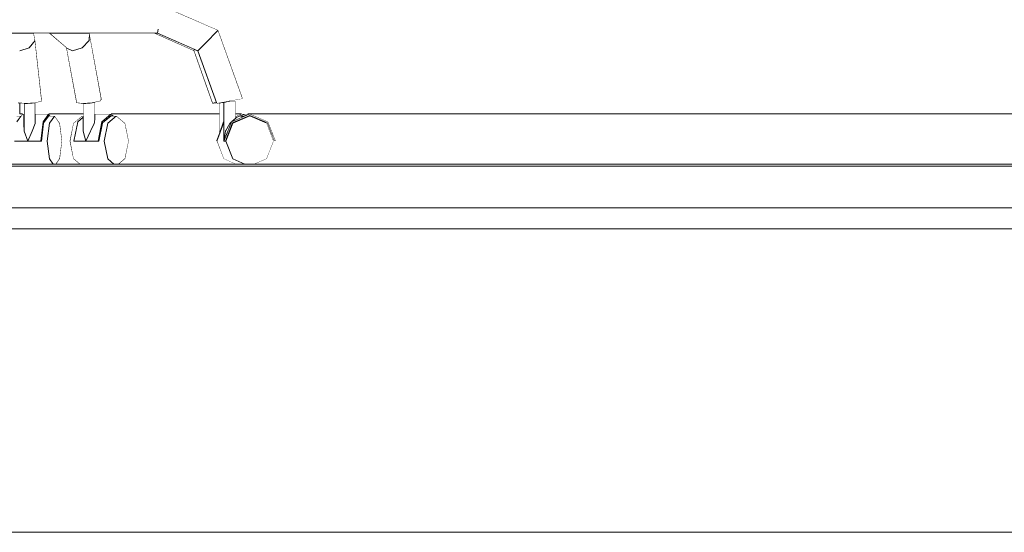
# Model space of a CAD drawing. Header units: millimetres. Extents: x -30280 to 100171, y -17460 to 4378.
# Tile 203 of 256: x 76714 to 77654, y -13810 to -13320. Entities that reach past the tile are written whole.
import ezdxf

# ---------------------------------------------------------------- set-up
doc = ezdxf.new("R2010")
doc.units = ezdxf.units.MM
doc.header["$MEASUREMENT"] = 0
doc.linetypes.add('Wipeout_Contour', pattern=[1000, 0, -1000])
for name, color, linetype in [('10_ESTR_Fotjats', 7, 'Continuous'), ('Nuevo_09_EI_Mobiliari general', 7, 'Continuous'), ('Nuevo_14_PAV_Soft Light Grey 0554', 7, 'Continuous'), ('Nuevo_Ventanas Archicad', 7, 'Continuous')]:
    doc.layers.add(name, color=color, linetype=linetype)
for name, color, linetype, lineweight in [('10_ESTR_Fotjats_Pluma_Nº__1', 7, 'Continuous', 5), ('Nuevo_09_EI_Mobiliari general_Pluma_Nº__1', 7, 'Continuous', 5), ('Nuevo_14_PAV_Soft Light Grey 0554_Pluma_Nº__29', 7, 'Continuous', 20), ('Nuevo_Ventanas Archicad_Pluma_Nº__1', 7, 'Continuous', 5)]:
    doc.layers.add(name, color=color, linetype=linetype, lineweight=lineweight)

# ---------------------------------------------------------------- blocks, each defined once
blk = doc.blocks.new('Elem Sección_192_3', base_point=(91863.52, -13459.98))
at = {"layer": '10_ESTR_Fotjats_Pluma_Nº__1', "color": 7, "linetype": 'Continuous', "lineweight": 5}
for p, q in [((100170.76, -13499.98), (62557.75, -13499.98)), ((100170.76, -13519.98), (62557.75, -13519.98)), ((100170.76, -13809.98), (62557.75, -13809.98))]:
    blk.add_line(p, q, dxfattribs=at)
blk = doc.blocks.new('Elem Sección_208_3', base_point=(91863.52, -13459.98))
at = {"color": 254, "linetype": 'Wipeout_Contour', "lineweight": 0, "ltscale": 389691.230131}
blk.add_wipeout([(76779.85, -13339.89), (76790.53, -13397.88), (76791.87, -13396.2), (76780.23, -13332.98), (76780.22, -13332.98)], dxfattribs=at).dxf.layer = 'Nuevo_09_EI_Mobiliari general'
at = {"color": 254, "linetype": 'Wipeout_Contour', "lineweight": 0, "ltscale": 311688.732694}
blk.add_wipeout([(76767.77, -13399.55), (76773.49, -13400.25), (76764.19, -13349.75), (76758.07, -13346.86)], dxfattribs=at).dxf.layer = 'Nuevo_09_EI_Mobiliari general'
at = {"color": 254, "linetype": 'Wipeout_Contour', "lineweight": 0, "ltscale": 390207.044553}
blk.add_wipeout([(76879.8, -13349.75), (76897.63, -13400.25), (76899.26, -13399.55), (76881.3, -13348.66), (76880.26, -13348.21)], dxfattribs=at).dxf.layer = 'Nuevo_09_EI_Mobiliari general'
at = {"color": 254, "linetype": 'Wipeout_Contour', "lineweight": 0, "ltscale": 312346.630046}
blk.add_wipeout([(76926.65, -13411.98), (76924.27, -13411.98), (76926.49, -13412.96), (76927.7, -13412.44)], dxfattribs=at).dxf.layer = 'Nuevo_09_EI_Mobiliari general'
at = {"color": 254, "linetype": 'Wipeout_Contour', "lineweight": 0, "ltscale": 311817.172656}
blk.add_wipeout([(76764.83, -13452.95), (76770.75, -13457.98), (76803.69, -13457.98), (76797.77, -13452.95)], dxfattribs=at).dxf.layer = 'Nuevo_09_EI_Mobiliari general'
at = {"color": 254, "linetype": 'Wipeout_Contour', "lineweight": 0, "ltscale": 311718.614083}
blk.add_wipeout([(76773.49, -13400.25), (76782.91, -13399.55), (76773.21, -13346.86), (76764.19, -13349.75)], dxfattribs=at).dxf.layer = 'Nuevo_09_EI_Mobiliari general'
at = {"color": 254, "linetype": 'Wipeout_Contour', "lineweight": 0, "ltscale": 312183.795588}
blk.add_wipeout([(76883.81, -13349.75), (76881.3, -13348.66), (76899.26, -13399.55), (76901.54, -13399.06)], dxfattribs=at).dxf.layer = 'Nuevo_09_EI_Mobiliari general'
at = {"color": 254, "linetype": 'Wipeout_Contour', "lineweight": 0, "ltscale": 312358.985967}
blk.add_wipeout([(76928.2, -13413.72), (76928.77, -13413.97), (76929.97, -13413.45), (76929.4, -13413.2)], dxfattribs=at).dxf.layer = 'Nuevo_09_EI_Mobiliari general'
at = {"color": 254, "linetype": 'Wipeout_Contour', "lineweight": 0, "ltscale": 311611.639646}
blk.add_wipeout([(76744.45, -13332.98), (76741.73, -13332.98), (76758.07, -13346.86), (76764.19, -13349.75)], dxfattribs=at).dxf.layer = 'Nuevo_09_EI_Mobiliari general'
at = {"color": 254, "linetype": 'Wipeout_Contour', "lineweight": 0, "ltscale": 311748.781068}
blk.add_wipeout([(76782.91, -13399.55), (76790.53, -13397.88), (76779.85, -13339.89), (76773.21, -13346.86)], dxfattribs=at).dxf.layer = 'Nuevo_09_EI_Mobiliari general'
at = {"color": 254, "linetype": 'Wipeout_Contour', "lineweight": 0, "ltscale": 312044.0921}
blk.add_wipeout([(76845.29, -13332.98), (76841.98, -13332.98), (76879.8, -13349.75), (76880.26, -13348.21)], dxfattribs=at).dxf.layer = 'Nuevo_09_EI_Mobiliari general'
at = {"color": 254, "linetype": 'Wipeout_Contour', "lineweight": 0, "ltscale": 312234.665331}
blk.add_wipeout([(76899.26, -13399.55), (76897.63, -13400.25), (76901.78, -13399.72), (76901.54, -13399.06)], dxfattribs=at).dxf.layer = 'Nuevo_09_EI_Mobiliari general'
at = {"layer": 'Nuevo_09_EI_Mobiliari general_Pluma_Nº__1', "color": 7, "linetype": 'Continuous', "lineweight": 5}
for p, q in [((76879.8, -13349.75), (76841.98, -13332.98)), ((76879.8, -13349.75), (76880.26, -13348.21)), ((76897.63, -13400.25), (76879.8, -13349.75)), ((76790.53, -13397.88), (76791.87, -13396.2)), ((76897.63, -13400.25), (76899.26, -13399.55))]:
    blk.add_line(p, q, dxfattribs=at)
at = {"color": 254, "linetype": 'Wipeout_Contour', "lineweight": 0, "ltscale": 233779.692534}
blk.add_wipeout([(76771.71, -13332.98), (76779.85, -13339.89), (76780.22, -13332.98)], dxfattribs=at).dxf.layer = 'Nuevo_09_EI_Mobiliari general'
at = {"color": 254, "linetype": 'Wipeout_Contour', "lineweight": 0, "ltscale": 389724.970595}
blk.add_wipeout([(76781.25, -13426.58), (76784.77, -13419.36), (76784.77, -13399.15), (76782.91, -13399.55), (76781.25, -13399.68)], dxfattribs=at).dxf.layer = 'Nuevo_09_EI_Mobiliari general'
at = {"color": 254, "linetype": 'Wipeout_Contour', "lineweight": 0, "ltscale": 468402.797789}
blk.add_wipeout([(76904.92, -13426.46), (76908.35, -13417.59), (76908.52, -13417.52), (76908.52, -13398.99), (76905.59, -13399.55), (76904.92, -13399.68)], dxfattribs=at).dxf.layer = 'Nuevo_09_EI_Mobiliari general'
at = {"color": 254, "linetype": 'Wipeout_Contour', "lineweight": 0, "ltscale": 311641.210647}
blk.add_wipeout([(76756.87, -13332.98), (76744.45, -13332.98), (76764.19, -13349.75), (76773.21, -13346.86)], dxfattribs=at).dxf.layer = 'Nuevo_09_EI_Mobiliari general'
at = {"color": 254, "linetype": 'Wipeout_Contour', "lineweight": 0, "ltscale": 311755.518891}
blk.add_wipeout([(76774.26, -13426.58), (76776.9, -13435.98), (76776.9, -13400), (76774.26, -13400.19)], dxfattribs=at).dxf.layer = 'Nuevo_09_EI_Mobiliari general'
at = {"color": 254, "linetype": 'Wipeout_Contour', "lineweight": 0, "ltscale": 545633.857642}
blk.add_wipeout([(76785.39, -13399.01), (76784.77, -13399.15), (76784.77, -13419.36), (76784.98, -13417.96), (76785, -13417.59), (76785.06, -13417.42), (76785.39, -13415.29)], dxfattribs=at).dxf.layer = 'Nuevo_09_EI_Mobiliari general'
at = {"color": 254, "linetype": 'Wipeout_Contour', "lineweight": 0, "ltscale": 312274.469314}
blk.add_wipeout([(76908.52, -13398.99), (76908.52, -13417.52), (76908.62, -13417.47), (76908.62, -13398.97)], dxfattribs=at).dxf.layer = 'Nuevo_09_EI_Mobiliari general'
at = {"color": 254, "linetype": 'Wipeout_Contour', "lineweight": 0, "ltscale": 311681.523261}
blk.add_wipeout([(76771.71, -13332.98), (76756.87, -13332.98), (76773.21, -13346.86), (76779.85, -13339.89)], dxfattribs=at).dxf.layer = 'Nuevo_09_EI_Mobiliari general'
at = {"color": 254, "linetype": 'Wipeout_Contour', "lineweight": 0, "ltscale": 311769.199741}
blk.add_wipeout([(76776.9, -13435.98), (76781.25, -13426.58), (76781.25, -13399.68), (76776.9, -13400)], dxfattribs=at).dxf.layer = 'Nuevo_09_EI_Mobiliari general'
at = {"color": 254, "linetype": 'Wipeout_Contour', "lineweight": 0, "ltscale": 312262.27796}
blk.add_wipeout([(76904.17, -13399.83), (76904.17, -13428.41), (76904.92, -13426.46), (76904.92, -13399.68)], dxfattribs=at).dxf.layer = 'Nuevo_09_EI_Mobiliari general'
at = {"layer": 'Nuevo_09_EI_Mobiliari general_Pluma_Nº__1', "color": 7, "linetype": 'Continuous', "lineweight": 5}
for p, q in [((76758.07, -13346.86), (76741.73, -13332.98)), ((76773.21, -13346.86), (76779.85, -13339.89)), ((76779.85, -13339.89), (76780.22, -13332.98)), ((76791.87, -13396.2), (76780.22, -13332.98)), ((76758.07, -13346.86), (76764.19, -13349.75)), ((76767.77, -13399.55), (76758.07, -13346.86)), ((76764.19, -13349.75), (76773.21, -13346.86)), ((76782.91, -13399.55), (76790.53, -13397.88)), ((76767.77, -13399.55), (76773.49, -13400.25)), ((76773.49, -13400.25), (76782.91, -13399.55)), ((76901.78, -13399.72), (76897.63, -13400.25)), ((76899.26, -13399.55), (76901.54, -13399.06))]:
    blk.add_line(p, q, dxfattribs=at)
at = {"color": 254, "linetype": 'Wipeout_Contour', "lineweight": 0, "ltscale": 1093113.310607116}
blk.add_wipeout([(76901.85, -13435.98), (76908.42, -13452.95), (76919.76, -13457.98), (76928.76, -13457.98), (76917.21, -13452.95), (76910.53, -13435.98), (76917.21, -13419.01), (76928.77, -13413.97), (76928.2, -13413.72), (76916.88, -13418.65), (76910.05, -13435.98), (76908.62, -13435.98), (76908.62, -13418.91), (76908.42, -13419.01)], dxfattribs=at).dxf.layer = 'Nuevo_09_EI_Mobiliari general'
at = {"color": 254, "linetype": 'Wipeout_Contour', "lineweight": 0, "ltscale": 311791.176532}
blk.add_wipeout([(76797.77, -13452.95), (76794.35, -13435.98), (76761.4, -13435.98), (76764.83, -13452.95)], dxfattribs=at).dxf.layer = 'Nuevo_09_EI_Mobiliari general'
at = {"layer": 'Nuevo_09_EI_Mobiliari general_Pluma_Nº__1', "color": 7, "linetype": 'Continuous', "lineweight": 5}
for p, q in [((76770.75, -13457.98), (76764.83, -13452.95)), ((76919.76, -13457.98), (76908.42, -13452.95))]:
    blk.add_line(p, q, dxfattribs=at)
at = {"color": 254, "linetype": 'Wipeout_Contour', "lineweight": 0, "ltscale": 311722.387347}
blk.add_wipeout([(76761.4, -13435.98), (76765.37, -13435.98), (76768.79, -13419.01), (76764.83, -13419.01)], dxfattribs=at).dxf.layer = 'Nuevo_09_EI_Mobiliari general'
at = {"color": 254, "linetype": 'Wipeout_Contour', "lineweight": 0, "ltscale": 311834.163321}
blk.add_wipeout([(76792.59, -13419.01), (76789.16, -13435.98), (76794.35, -13435.98), (76797.77, -13419.01)], dxfattribs=at).dxf.layer = 'Nuevo_09_EI_Mobiliari general'
at = {"color": 254, "linetype": 'Wipeout_Contour', "lineweight": 0, "ltscale": 312300.32838}
blk.add_wipeout([(76910.3, -13426.58), (76908.62, -13435.98), (76915.72, -13417.96), (76914.33, -13419.36)], dxfattribs=at).dxf.layer = 'Nuevo_09_EI_Mobiliari general'
at = {"color": 254, "linetype": 'Wipeout_Contour', "lineweight": 0, "ltscale": 467603.632087}
blk.add_wipeout([(76764.83, -13419.01), (76768.79, -13419.01), (76769.08, -13417.59), (76774.26, -13413.19), (76774.26, -13411.98), (76773.1, -13411.98)], dxfattribs=at).dxf.layer = 'Nuevo_09_EI_Mobiliari general'
at = {"color": 254, "linetype": 'Wipeout_Contour', "lineweight": 0, "ltscale": 389805.41405}
blk.add_wipeout([(76792.59, -13419.01), (76797.77, -13419.01), (76806.04, -13411.98), (76800.51, -13411.98), (76792.66, -13418.65)], dxfattribs=at).dxf.layer = 'Nuevo_09_EI_Mobiliari general'
at = {"color": 254, "linetype": 'Wipeout_Contour', "lineweight": 0, "ltscale": 468491.038081}
blk.add_wipeout([(76918.37, -13415.29), (76916.26, -13417.42), (76926.49, -13412.96), (76924.27, -13411.98), (76920.04, -13413.85), (76920.04, -13414.07)], dxfattribs=at).dxf.layer = 'Nuevo_09_EI_Mobiliari general'
at = {"color": 254, "linetype": 'Wipeout_Contour', "lineweight": 0, "ltscale": 468412.878007}
blk.add_wipeout([(76908.35, -13417.59), (76901.24, -13435.98), (76901.85, -13435.98), (76908.42, -13419.01), (76908.62, -13418.91), (76908.62, -13417.47)], dxfattribs=at).dxf.layer = 'Nuevo_09_EI_Mobiliari general'
at = {"layer": 'Nuevo_09_EI_Mobiliari general_Pluma_Nº__1', "color": 7, "linetype": 'Continuous', "lineweight": 5}
for p, q in [((76904.17, -13428.41), (76904.17, -13399.83)), ((76901.24, -13435.98), (76908.35, -13417.59)), ((76901.85, -13435.98), (76908.42, -13419.01)), ((76908.35, -13417.59), (76908.62, -13417.47)), ((76908.42, -13419.01), (76908.62, -13418.91)), ((76901.85, -13435.98), (76901.24, -13435.98)), ((76908.42, -13452.95), (76901.85, -13435.98))]:
    blk.add_line(p, q, dxfattribs=at)
at = {"color": 254, "linetype": 'Wipeout_Contour', "lineweight": 0, "ltscale": 701755.083811}
blk.add_wipeout([(76797.77, -13419.01), (76794.35, -13435.98), (76797.77, -13452.95), (76803.69, -13457.98), (76808.4, -13457.98), (76814.31, -13452.95), (76817.74, -13435.98), (76814.31, -13419.01), (76806.04, -13411.98)], dxfattribs=at).dxf.layer = 'Nuevo_09_EI_Mobiliari general'
at = {"color": 254, "linetype": 'Wipeout_Contour', "lineweight": 0, "ltscale": 468587.42902}
blk.add_wipeout([(76931.11, -13412.45), (76931.68, -13412.71), (76933.35, -13411.98), (76946.25, -13417.59), (76947.4, -13417.59), (76933.35, -13411.48)], dxfattribs=at).dxf.layer = 'Nuevo_09_EI_Mobiliari general'
at = {"color": 254, "linetype": 'Wipeout_Contour', "lineweight": 0, "ltscale": 389685.844809}
blk.add_wipeout([(76765.37, -13435.98), (76776.9, -13435.98), (76774.26, -13426.58), (76774.26, -13417.59), (76769.08, -13417.59)], dxfattribs=at).dxf.layer = 'Nuevo_09_EI_Mobiliari general'
at = {"layer": 'Nuevo_09_EI_Mobiliari general_Pluma_Nº__1', "color": 7, "linetype": 'Continuous', "lineweight": 5}
for p, q in [((76814.31, -13419.01), (76817.74, -13435.98)), ((76764.83, -13452.95), (76761.4, -13435.98)), ((76817.74, -13435.98), (76814.31, -13452.95)), ((76803.69, -13457.98), (76797.77, -13452.95)), ((76814.31, -13452.95), (76808.4, -13457.98))]:
    blk.add_line(p, q, dxfattribs=at)
at = {"color": 254, "linetype": 'Wipeout_Contour', "lineweight": 0, "ltscale": 312358.604889}
blk.add_wipeout([(76931.37, -13409.98), (76925.52, -13409.98), (76929.4, -13411.7), (76932.35, -13410.41)], dxfattribs=at).dxf.layer = 'Nuevo_09_EI_Mobiliari general'
at = {"color": 254, "linetype": 'Wipeout_Contour', "lineweight": 0, "ltscale": 545645.937531}
blk.add_wipeout([(76776.9, -13435.98), (76788.43, -13435.98), (76792.14, -13417.59), (76785, -13417.59), (76784.98, -13417.96), (76784.77, -13419.36), (76781.25, -13426.58)], dxfattribs=at).dxf.layer = 'Nuevo_09_EI_Mobiliari general'
at = {"color": 254, "linetype": 'Wipeout_Contour', "lineweight": 0, "ltscale": 312435.604031}
blk.add_wipeout([(76946.25, -13417.59), (76949.01, -13418.79), (76948.77, -13418.19), (76947.4, -13417.59)], dxfattribs=at).dxf.layer = 'Nuevo_09_EI_Mobiliari general'
at = {"layer": 'Nuevo_09_EI_Mobiliari general_Pluma_Nº__1', "color": 7, "linetype": 'Continuous', "lineweight": 5}
for p, q in [((76774.26, -13426.58), (76776.9, -13435.98)), ((76776.9, -13435.98), (76781.25, -13426.58)), ((76948.77, -13418.19), (76949.01, -13418.79))]:
    blk.add_line(p, q, dxfattribs=at)
at = {"color": 254, "linetype": 'Wipeout_Contour', "lineweight": 0, "ltscale": 233807.484505}
blk.add_wipeout([(76774.26, -13413.19), (76769.08, -13417.59), (76774.26, -13417.59)], dxfattribs=at).dxf.layer = 'Nuevo_09_EI_Mobiliari general'
at = {"color": 254, "linetype": 'Wipeout_Contour', "lineweight": 0, "ltscale": 467713.244447}
blk.add_wipeout([(76785, -13417.59), (76792.14, -13417.59), (76801.1, -13409.98), (76785.39, -13409.98), (76785.39, -13415.29), (76785.06, -13417.42)], dxfattribs=at).dxf.layer = 'Nuevo_09_EI_Mobiliari general'
at = {"color": 254, "linetype": 'Wipeout_Contour', "lineweight": 0, "ltscale": 312343.921464}
blk.add_wipeout([(76924.39, -13411.98), (76925.52, -13411.98), (76926.65, -13411.98), (76925.52, -13411.48)], dxfattribs=at).dxf.layer = 'Nuevo_09_EI_Mobiliari general'
at = {"layer": 'Nuevo_09_EI_Mobiliari general_Pluma_Nº__1', "color": 7, "linetype": 'Continuous', "lineweight": 5}
for p, q in [((76774.26, -13426.58), (76774.26, -13400.19)), ((76764.83, -13419.01), (76773.1, -13411.98)), ((76769.08, -13417.59), (76774.26, -13413.19)), ((76774.26, -13411.98), (76773.1, -13411.98)), ((76761.4, -13435.98), (76764.83, -13419.01)), ((76765.37, -13435.98), (76769.08, -13417.59))]:
    blk.add_line(p, q, dxfattribs=at)
at = {"color": 254, "linetype": 'Wipeout_Contour', "lineweight": 0, "ltscale": 233890.170479}
blk.add_wipeout([(76800.51, -13411.98), (76801.69, -13411.98), (76801.1, -13411.48)], dxfattribs=at).dxf.layer = 'Nuevo_09_EI_Mobiliari general'
at = {"color": 254, "linetype": 'Wipeout_Contour', "lineweight": 0, "ltscale": 624680.59889}
blk.add_wipeout([(76925.52, -13409.98), (76920.04, -13412.41), (76920.04, -13413.85), (76924.27, -13411.98), (76924.39, -13411.98), (76925.52, -13411.48), (76927.7, -13412.44), (76929.4, -13411.7)], dxfattribs=at).dxf.layer = 'Nuevo_09_EI_Mobiliari general'
at = {"layer": 'Nuevo_09_EI_Mobiliari general_Pluma_Nº__1', "color": 7, "linetype": 'Continuous', "lineweight": 5}
blk.add_line((76920.04, -13413.85), (76924.27, -13411.98), dxfattribs=at)
at = {"color": 254, "linetype": 'Wipeout_Contour', "lineweight": 0, "ltscale": 623678.238834}
blk.add_wipeout([(76788.43, -13435.98), (76789.16, -13435.98), (76792.66, -13418.65), (76801.1, -13411.48), (76801.69, -13411.98), (76803.45, -13411.98), (76801.1, -13409.98), (76792.14, -13417.59)], dxfattribs=at).dxf.layer = 'Nuevo_09_EI_Mobiliari general'
at = {"color": 254, "linetype": 'Wipeout_Contour', "lineweight": 0, "ltscale": 312364.280539}
blk.add_wipeout([(76929.4, -13413.2), (76929.97, -13413.45), (76931.68, -13412.71), (76931.11, -13412.45)], dxfattribs=at).dxf.layer = 'Nuevo_09_EI_Mobiliari general'
at = {"layer": 'Nuevo_09_EI_Mobiliari general_Pluma_Nº__1', "color": 7, "linetype": 'Continuous', "lineweight": 5}
for p, q in [((76785.39, -13415.29), (76785.39, -13399.01)), ((76785.06, -13417.42), (76785.39, -13415.29)), ((76801.1, -13409.98), (76785.39, -13409.98)), ((76792.14, -13417.59), (76801.1, -13409.98)), ((76801.1, -13411.48), (76792.66, -13418.65)), ((76797.77, -13419.01), (76806.04, -13411.98)), ((76806.04, -13411.98), (76800.51, -13411.98)), ((76801.1, -13409.98), (76803.45, -13411.98)), ((76801.69, -13411.98), (76801.1, -13411.48)), ((76806.04, -13411.98), (76814.31, -13419.01)), ((76920.04, -13412.41), (76925.52, -13409.98)), ((76924.27, -13411.98), (76926.49, -13412.96)), ((76924.27, -13411.98), (76926.65, -13411.98)), ((76925.52, -13411.48), (76924.39, -13411.98)), ((76925.52, -13409.98), (76929.4, -13411.7)), ((76925.52, -13409.98), (76931.37, -13409.98)), ((76927.7, -13412.44), (76925.52, -13411.48)), ((76928.2, -13413.72), (76928.77, -13413.97)), ((76929.97, -13413.45), (76929.4, -13413.2)), ((76931.11, -13412.45), (76931.68, -13412.71)), ((76931.37, -13409.98), (76932.35, -13410.41)), ((76781.25, -13426.58), (76784.77, -13419.36)), ((76784.77, -13419.36), (76784.98, -13417.96)), ((76788.43, -13435.98), (76792.14, -13417.59)), ((76792.66, -13418.65), (76789.16, -13435.98)), ((76794.35, -13435.98), (76797.77, -13419.01)), ((76788.43, -13435.98), (76765.37, -13435.98)), ((76789.16, -13435.98), (76788.43, -13435.98)), ((76797.77, -13452.95), (76794.35, -13435.98))]:
    blk.add_line(p, q, dxfattribs=at)
blk = doc.blocks.new('Elem Sección_209_3', base_point=(91863.52, -13459.98))
at = {"color": 254, "linetype": 'Wipeout_Contour', "lineweight": 0, "ltscale": 312243.066648}
blk.add_wipeout([(76900.32, -13332.92), (76893.48, -13339.89), (76914.33, -13397.88), (76923.07, -13396.2)], dxfattribs=at).dxf.layer = 'Nuevo_09_EI_Mobiliari general'
at = {"color": 254, "linetype": 'Wipeout_Contour', "lineweight": 0, "ltscale": 311479.509878}
blk.add_wipeout([(76712.05, -13399.55), (76719.25, -13400.25), (76713.64, -13349.75), (76706.2, -13346.86)], dxfattribs=at).dxf.layer = 'Nuevo_09_EI_Mobiliari general'
at = {"color": 254, "linetype": 'Wipeout_Contour', "lineweight": 0, "ltscale": 311586.625431}
blk.add_wipeout([(76705.87, -13452.95), (76709.43, -13457.98), (76745.62, -13457.98), (76742.05, -13452.95)], dxfattribs=at).dxf.layer = 'Nuevo_09_EI_Mobiliari general'
at = {"color": 254, "linetype": 'Wipeout_Contour', "lineweight": 0, "ltscale": 312262.647667}
blk.add_wipeout([(76923.07, -13396.2), (76926.7, -13395.5), (76903.16, -13330.03), (76900.32, -13332.92)], dxfattribs=at).dxf.layer = 'Nuevo_09_EI_Mobiliari general'
at = {"color": 254, "linetype": 'Wipeout_Contour', "lineweight": 0, "ltscale": 311512.313331}
blk.add_wipeout([(76719.25, -13400.25), (76728.68, -13399.55), (76722.83, -13346.86), (76713.64, -13349.75)], dxfattribs=at).dxf.layer = 'Nuevo_09_EI_Mobiliari general'
at = {"color": 254, "linetype": 'Wipeout_Contour', "lineweight": 0, "ltscale": 311540.137077}
blk.add_wipeout([(76728.68, -13399.55), (76734.83, -13397.88), (76728.39, -13339.89), (76722.83, -13346.86)], dxfattribs=at).dxf.layer = 'Nuevo_09_EI_Mobiliari general'
at = {"color": 254, "linetype": 'Wipeout_Contour', "lineweight": 0, "ltscale": 312195.660611}
blk.add_wipeout([(76901.97, -13400.25), (76905.59, -13399.55), (76886.64, -13346.86), (76883.81, -13349.75)], dxfattribs=at).dxf.layer = 'Nuevo_09_EI_Mobiliari general'
at = {"color": 254, "linetype": 'Wipeout_Contour', "lineweight": 0, "ltscale": 311525.032072}
blk.add_wipeout([(76717.64, -13419.36), (76717.98, -13426.58), (76717.98, -13400.13), (76717.64, -13400.1)], dxfattribs=at).dxf.layer = 'Nuevo_09_EI_Mobiliari general'
at = {"color": 254, "linetype": 'Wipeout_Contour', "lineweight": 0, "ltscale": 233629.324126}
blk.add_wipeout([(76723.48, -13332.98), (76728.39, -13339.89), (76727.07, -13332.98)], dxfattribs=at).dxf.layer = 'Nuevo_09_EI_Mobiliari general'
at = {"color": 254, "linetype": 'Wipeout_Contour', "lineweight": 0, "ltscale": 312215.32216}
blk.add_wipeout([(76893.48, -13339.89), (76886.64, -13346.86), (76905.59, -13399.55), (76914.33, -13397.88)], dxfattribs=at).dxf.layer = 'Nuevo_09_EI_Mobiliari general'
at = {"color": 254, "linetype": 'Wipeout_Contour', "lineweight": 0, "ltscale": 311561.393285}
blk.add_wipeout([(76725.66, -13426.58), (76728.5, -13419.36), (76728.5, -13399.57), (76725.66, -13399.78)], dxfattribs=at).dxf.layer = 'Nuevo_09_EI_Mobiliari general'
at = {"color": 254, "linetype": 'Wipeout_Contour', "lineweight": 0, "ltscale": 312077.042592}
blk.add_wipeout([(76849.49, -13310.78), (76847.75, -13319.98), (76893.48, -13339.89), (76900.32, -13332.92)], dxfattribs=at).dxf.layer = 'Nuevo_09_EI_Mobiliari general'
at = {"color": 254, "linetype": 'Wipeout_Contour', "lineweight": 0, "ltscale": 311456.458996}
blk.add_wipeout([(76712.97, -13332.98), (76701.73, -13332.98), (76713.64, -13349.75), (76722.83, -13346.86)], dxfattribs=at).dxf.layer = 'Nuevo_09_EI_Mobiliari general'
at = {"color": 254, "linetype": 'Wipeout_Contour', "lineweight": 0, "ltscale": 390362.400692}
blk.add_wipeout([(76910.3, -13426.58), (76914.33, -13419.36), (76914.33, -13397.98), (76913.81, -13397.98), (76910.3, -13398.65)], dxfattribs=at).dxf.layer = 'Nuevo_09_EI_Mobiliari general'
at = {"color": 254, "linetype": 'Wipeout_Contour', "lineweight": 0, "ltscale": 389415.889165}
blk.add_wipeout([(76717.98, -13426.58), (76721.3, -13435.98), (76721.3, -13400.1), (76719.25, -13400.25), (76717.98, -13400.13)], dxfattribs=at).dxf.layer = 'Nuevo_09_EI_Mobiliari general'
at = {"color": 254, "linetype": 'Wipeout_Contour', "lineweight": 0, "ltscale": 312085.031775}
blk.add_wipeout([(76900.32, -13332.92), (76903.16, -13330.03), (76850.21, -13306.98), (76849.49, -13310.78)], dxfattribs=at).dxf.layer = 'Nuevo_09_EI_Mobiliari general'
at = {"color": 254, "linetype": 'Wipeout_Contour', "lineweight": 0, "ltscale": 311490.448958}
blk.add_wipeout([(76723.48, -13332.98), (76712.97, -13332.98), (76722.83, -13346.86), (76728.39, -13339.89)], dxfattribs=at).dxf.layer = 'Nuevo_09_EI_Mobiliari general'
at = {"color": 254, "linetype": 'Wipeout_Contour', "lineweight": 0, "ltscale": 546537.709894}
blk.add_wipeout([(76918.37, -13397.98), (76914.33, -13397.98), (76914.33, -13419.36), (76915.72, -13417.96), (76915.87, -13417.59), (76916.26, -13417.42), (76918.37, -13415.29)], dxfattribs=at).dxf.layer = 'Nuevo_09_EI_Mobiliari general'
at = {"color": 254, "linetype": 'Wipeout_Contour', "lineweight": 0, "ltscale": 311550.181939}
blk.add_wipeout([(76725.66, -13399.78), (76721.3, -13400.1), (76721.3, -13435.98), (76725.66, -13426.58)], dxfattribs=at).dxf.layer = 'Nuevo_09_EI_Mobiliari general'
at = {"color": 254, "linetype": 'Wipeout_Contour', "lineweight": 0, "ltscale": 389374.655801}
blk.add_wipeout([(76705.87, -13419.01), (76710.71, -13419.01), (76710.88, -13417.59), (76714.86, -13411.98), (76710.85, -13411.98)], dxfattribs=at).dxf.layer = 'Nuevo_09_EI_Mobiliari general'
at = {"layer": 'Nuevo_09_EI_Mobiliari general_Pluma_Nº__1', "color": 7, "linetype": 'Continuous', "lineweight": 5}
for p, q in [((76900.32, -13332.92), (76903.16, -13330.03)), ((76722.83, -13346.86), (76728.39, -13339.89)), ((76734.83, -13397.88), (76728.39, -13339.89)), ((76713.64, -13349.75), (76722.83, -13346.86)), ((76728.68, -13399.55), (76734.83, -13397.88)), ((76712.05, -13399.55), (76719.25, -13400.25)), ((76719.25, -13400.25), (76728.68, -13399.55))]:
    blk.add_line(p, q, dxfattribs=at)
at = {"color": 254, "linetype": 'Wipeout_Contour', "lineweight": 0, "ltscale": 312057.556887}
blk.add_wipeout([(76883.81, -13349.75), (76886.64, -13346.86), (76846.01, -13329.17), (76845.29, -13332.98)], dxfattribs=at).dxf.layer = 'Nuevo_09_EI_Mobiliari general'
at = {"color": 254, "linetype": 'Wipeout_Contour', "lineweight": 0, "ltscale": 312315.043144}
blk.add_wipeout([(76918.37, -13415.29), (76920.04, -13414.07), (76920.04, -13397.98), (76918.37, -13397.98)], dxfattribs=at).dxf.layer = 'Nuevo_09_EI_Mobiliari general'
at = {"color": 254, "linetype": 'Wipeout_Contour', "lineweight": 0, "ltscale": 312282.615426}
blk.add_wipeout([(76908.62, -13435.98), (76910.3, -13426.58), (76910.3, -13398.65), (76908.62, -13398.97)], dxfattribs=at).dxf.layer = 'Nuevo_09_EI_Mobiliari general'
at = {"color": 254, "linetype": 'Wipeout_Contour', "lineweight": 0, "ltscale": 311567.928476}
blk.add_wipeout([(76742.05, -13452.95), (76739.99, -13435.98), (76703.8, -13435.98), (76705.87, -13452.95)], dxfattribs=at).dxf.layer = 'Nuevo_09_EI_Mobiliari general'
at = {"layer": 'Nuevo_09_EI_Mobiliari general_Pluma_Nº__1', "color": 7, "linetype": 'Continuous', "lineweight": 5}
for p, q in [((76926.7, -13395.5), (76903.16, -13330.03)), ((76905.59, -13399.55), (76914.33, -13397.88)), ((76913.81, -13397.98), (76914.33, -13397.98)), ((76914.33, -13397.88), (76923.07, -13396.2)), ((76914.33, -13397.98), (76918.37, -13397.98)), ((76918.37, -13397.98), (76920.04, -13397.98)), ((76923.07, -13396.2), (76926.7, -13395.5)), ((76901.97, -13400.25), (76905.59, -13399.55))]:
    blk.add_line(p, q, dxfattribs=at)
at = {"color": 254, "linetype": 'Wipeout_Contour', "lineweight": 0, "ltscale": 312065.668035}
blk.add_wipeout([(76847.75, -13319.98), (76846.01, -13329.17), (76886.64, -13346.86), (76893.48, -13339.89)], dxfattribs=at).dxf.layer = 'Nuevo_09_EI_Mobiliari general'
at = {"color": 254, "linetype": 'Wipeout_Contour', "lineweight": 0, "ltscale": 702883.775094}
blk.add_wipeout([(76910.53, -13435.98), (76917.21, -13452.95), (76928.76, -13457.98), (76937.95, -13457.98), (76949.5, -13452.95), (76956.18, -13435.98), (76949.5, -13419.01), (76933.35, -13411.98), (76917.21, -13419.01)], dxfattribs=at).dxf.layer = 'Nuevo_09_EI_Mobiliari general'
at = {"color": 254, "linetype": 'Wipeout_Contour', "lineweight": 0, "ltscale": 467289.062999}
blk.add_wipeout([(76708.64, -13435.98), (76721.3, -13435.98), (76717.98, -13426.58), (76717.64, -13419.36), (76717.64, -13417.59), (76710.88, -13417.59)], dxfattribs=at).dxf.layer = 'Nuevo_09_EI_Mobiliari general'
at = {"color": 254, "linetype": 'Wipeout_Contour', "lineweight": 0, "ltscale": 389517.62396}
blk.add_wipeout([(76734.41, -13435.98), (76739.99, -13435.98), (76742.05, -13419.01), (76736.48, -13419.01), (76736.45, -13419.26)], dxfattribs=at).dxf.layer = 'Nuevo_09_EI_Mobiliari general'
at = {"layer": 'Nuevo_09_EI_Mobiliari general_Pluma_Nº__1', "color": 7, "linetype": 'Continuous', "lineweight": 5}
for p, q in [((76886.64, -13346.86), (76893.48, -13339.89)), ((76893.48, -13339.89), (76900.32, -13332.92)), ((76883.81, -13349.75), (76886.64, -13346.86)), ((76901.97, -13400.25), (76883.81, -13349.75)), ((76928.76, -13457.98), (76917.21, -13452.95)), ((76949.5, -13452.95), (76937.95, -13457.98))]:
    blk.add_line(p, q, dxfattribs=at)
at = {"color": 254, "linetype": 'Wipeout_Contour', "lineweight": 0, "ltscale": 311618.779073}
blk.add_wipeout([(76666.15, -13310.78), (76669.96, -13319.98), (76847.75, -13319.98), (76849.49, -13310.78)], dxfattribs=at).dxf.layer = 'Nuevo_09_EI_Mobiliari general'
at = {"color": 254, "linetype": 'Wipeout_Contour', "lineweight": 0, "ltscale": 311610.819849}
blk.add_wipeout([(76666.15, -13329.17), (76656.96, -13332.98), (76845.29, -13332.98), (76846.01, -13329.17)], dxfattribs=at).dxf.layer = 'Nuevo_09_EI_Mobiliari general'
at = {"color": 254, "linetype": 'Wipeout_Contour', "lineweight": 0, "ltscale": 389523.453501}
blk.add_wipeout([(76736.48, -13419.01), (76742.05, -13419.01), (76747.04, -13411.98), (76741.26, -13411.98), (76736.52, -13418.65)], dxfattribs=at).dxf.layer = 'Nuevo_09_EI_Mobiliari general'
at = {"color": 254, "linetype": 'Wipeout_Contour', "lineweight": 0, "ltscale": 780957.104195}
blk.add_wipeout([(76908.62, -13435.98), (76910.05, -13435.98), (76916.88, -13418.65), (76933.35, -13411.48), (76949.83, -13418.65), (76956.66, -13435.98), (76958.09, -13435.98), (76950.84, -13417.59), (76933.35, -13409.98), (76915.87, -13417.59)], dxfattribs=at).dxf.layer = 'Nuevo_09_EI_Mobiliari general'
at = {"layer": 'Nuevo_09_EI_Mobiliari general_Pluma_Nº__1', "color": 7, "linetype": 'Continuous', "lineweight": 5}
for p, q in [((76920.04, -13414.07), (76920.04, -13397.98)), ((76908.62, -13435.98), (76908.62, -13398.97)), ((76915.87, -13417.59), (76933.35, -13409.98)), ((76916.26, -13417.42), (76918.37, -13415.29)), ((76933.35, -13411.48), (76916.88, -13418.65)), ((76917.21, -13419.01), (76933.35, -13411.98)), ((76918.37, -13415.29), (76920.04, -13414.07)), ((76933.35, -13409.98), (76950.84, -13417.59)), ((76949.83, -13418.65), (76933.35, -13411.48)), ((76933.35, -13411.98), (76949.5, -13419.01)), ((76908.62, -13435.98), (76915.87, -13417.59)), ((76908.62, -13435.98), (76910.3, -13426.58)), ((76916.88, -13418.65), (76910.05, -13435.98)), ((76910.3, -13426.58), (76914.33, -13419.36)), ((76910.53, -13435.98), (76917.21, -13419.01)), ((76914.33, -13419.36), (76915.72, -13417.96)), ((76949.5, -13419.01), (76956.18, -13435.98)), ((76956.66, -13435.98), (76949.83, -13418.65)), ((76950.84, -13417.59), (76958.09, -13435.98)), ((76910.05, -13435.98), (76908.62, -13435.98)), ((76917.21, -13452.95), (76910.53, -13435.98)), ((76956.18, -13435.98), (76949.5, -13452.95)), ((76958.09, -13435.98), (76956.66, -13435.98))]:
    blk.add_line(p, q, dxfattribs=at)
at = {"color": 254, "linetype": 'Wipeout_Contour', "lineweight": 0, "ltscale": 311621.638408}
blk.add_wipeout([(76669.96, -13319.98), (76666.15, -13329.17), (76846.01, -13329.17), (76847.75, -13319.98)], dxfattribs=at).dxf.layer = 'Nuevo_09_EI_Mobiliari general'
at = {"color": 254, "linetype": 'Wipeout_Contour', "lineweight": 0, "ltscale": 701232.007773}
blk.add_wipeout([(76739.99, -13435.98), (76742.05, -13452.95), (76745.62, -13457.98), (76748.46, -13457.98), (76752.03, -13452.95), (76754.09, -13435.98), (76752.03, -13419.01), (76747.04, -13411.98), (76742.05, -13419.01)], dxfattribs=at).dxf.layer = 'Nuevo_09_EI_Mobiliari general'
at = {"layer": 'Nuevo_09_EI_Mobiliari general_Pluma_Nº__1', "color": 7, "linetype": 'Continuous', "lineweight": 5}
for p, q in [((76903.16, -13330.03), (76850.21, -13306.98)), ((76845.29, -13332.98), (76846.01, -13329.17)), ((76845.29, -13332.98), (76656.96, -13332.98)), ((76728.39, -13339.89), (76727.07, -13332.98)), ((76883.81, -13349.75), (76845.29, -13332.98)), ((76752.03, -13419.01), (76754.09, -13435.98)), ((76754.09, -13435.98), (76752.03, -13452.95)), ((76745.62, -13457.98), (76742.05, -13452.95)), ((76752.03, -13452.95), (76748.46, -13457.98))]:
    blk.add_line(p, q, dxfattribs=at)
at = {"color": 254, "linetype": 'Wipeout_Contour', "lineweight": 0, "ltscale": 467368.137866}
blk.add_wipeout([(76725.66, -13426.58), (76721.3, -13435.98), (76733.97, -13435.98), (76736.21, -13417.59), (76728.5, -13417.59), (76728.5, -13419.36)], dxfattribs=at).dxf.layer = 'Nuevo_09_EI_Mobiliari general'
at = {"layer": 'Nuevo_09_EI_Mobiliari general_Pluma_Nº__1', "color": 7, "linetype": 'Continuous', "lineweight": 5}
for p, q in [((76717.98, -13426.58), (76721.3, -13435.98)), ((76721.3, -13435.98), (76725.66, -13426.58))]:
    blk.add_line(p, q, dxfattribs=at)
at = {"color": 254, "linetype": 'Wipeout_Contour', "lineweight": 0, "ltscale": 311517.158407}
blk.add_wipeout([(76716.28, -13409.98), (76710.88, -13417.59), (76717.64, -13417.59), (76717.64, -13409.98)], dxfattribs=at).dxf.layer = 'Nuevo_09_EI_Mobiliari general'
at = {"color": 254, "linetype": 'Wipeout_Contour', "lineweight": 0, "ltscale": 311589.641488}
blk.add_wipeout([(76728.5, -13409.98), (76728.5, -13417.59), (76736.21, -13417.59), (76741.61, -13409.98)], dxfattribs=at).dxf.layer = 'Nuevo_09_EI_Mobiliari general'
at = {"layer": 'Nuevo_09_EI_Mobiliari general_Pluma_Nº__1', "color": 7, "linetype": 'Continuous', "lineweight": 5}
for p, q in [((76717.64, -13419.36), (76717.64, -13400.1)), ((76728.5, -13419.36), (76728.5, -13399.57)), ((76714.86, -13411.98), (76710.85, -13411.98)), ((76710.88, -13417.59), (76716.28, -13409.98)), ((76717.64, -13409.98), (76716.28, -13409.98)), ((76717.64, -13419.36), (76717.98, -13426.58)), ((76725.66, -13426.58), (76728.5, -13419.36))]:
    blk.add_line(p, q, dxfattribs=at)
at = {"color": 254, "linetype": 'Wipeout_Contour', "lineweight": 0, "ltscale": 233714.365067}
blk.add_wipeout([(76741.26, -13411.98), (76741.97, -13411.98), (76741.61, -13411.48)], dxfattribs=at).dxf.layer = 'Nuevo_09_EI_Mobiliari general'
at = {"color": 254, "linetype": 'Wipeout_Contour', "lineweight": 0, "ltscale": 623224.706574}
blk.add_wipeout([(76733.97, -13435.98), (76734.41, -13435.98), (76736.52, -13418.65), (76741.61, -13411.48), (76741.97, -13411.98), (76743.03, -13411.98), (76741.61, -13409.98), (76736.21, -13417.59)], dxfattribs=at).dxf.layer = 'Nuevo_09_EI_Mobiliari general'
at = {"layer": 'Nuevo_09_EI_Mobiliari general_Pluma_Nº__1', "color": 7, "linetype": 'Continuous', "lineweight": 5}
for p, q in [((76741.61, -13409.98), (76728.5, -13409.98)), ((76736.21, -13417.59), (76741.61, -13409.98)), ((76741.61, -13411.48), (76736.52, -13418.65)), ((76747.04, -13411.98), (76741.26, -13411.98)), ((76741.61, -13409.98), (76743.03, -13411.98)), ((76741.97, -13411.98), (76741.61, -13411.48)), ((76742.05, -13419.01), (76747.04, -13411.98)), ((76747.04, -13411.98), (76752.03, -13419.01)), ((76733.97, -13435.98), (76736.21, -13417.59)), ((76736.52, -13418.65), (76734.41, -13435.98)), ((76739.99, -13435.98), (76742.05, -13419.01)), ((76733.97, -13435.98), (76708.64, -13435.98)), ((76734.41, -13435.98), (76733.97, -13435.98)), ((76742.05, -13452.95), (76739.99, -13435.98))]:
    blk.add_line(p, q, dxfattribs=at)
blk = doc.blocks.new('Elem Sección_256_3', base_point=(91863.52, -13459.98))
at = {"color": 254, "linetype": 'Wipeout_Contour', "lineweight": 0, "ltscale": 1167966.888321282}
blk.add_wipeout([(76679.28, -13409.98), (76679.72, -13411.98), (76685, -13411.98), (76686.53, -13419.01), (76687.16, -13435.98), (76686.53, -13452.95), (76685.43, -13457.98), (76709.43, -13457.98), (76705.87, -13452.95), (76703.8, -13435.98), (76705.87, -13419.01), (76710.85, -13411.98), (76714.86, -13411.98), (76716.28, -13409.98), (76713.64, -13409.98)], dxfattribs=at).dxf.layer = 'Nuevo_Ventanas Archicad'
at = {"color": 254, "linetype": 'Wipeout_Contour', "lineweight": 0, "ltscale": 1090942.015502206}
blk.add_wipeout([(76741.61, -13409.98), (76743.03, -13411.98), (76747.04, -13411.98), (76752.03, -13419.01), (76754.09, -13435.98), (76752.03, -13452.95), (76748.46, -13457.98), (76770.75, -13457.98), (76764.83, -13452.95), (76761.4, -13435.98), (76764.83, -13419.01), (76773.1, -13411.98), (76774.26, -13411.98), (76774.26, -13409.98)], dxfattribs=at).dxf.layer = 'Nuevo_Ventanas Archicad'
at = {"color": 254, "linetype": 'Wipeout_Contour', "lineweight": 0, "ltscale": 1014250.715222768}
blk.add_wipeout([(76801.1, -13409.98), (76803.45, -13411.98), (76806.04, -13411.98), (76814.31, -13419.01), (76817.74, -13435.98), (76814.31, -13452.95), (76808.4, -13457.98), (76919.76, -13457.98), (76908.42, -13452.95), (76901.85, -13435.98), (76901.24, -13435.98), (76904.17, -13428.41), (76904.17, -13409.98)], dxfattribs=at).dxf.layer = 'Nuevo_Ventanas Archicad'
at = {"color": 254, "linetype": 'Wipeout_Contour', "lineweight": 0, "ltscale": 234277.052506}
blk.add_wipeout([(76931.37, -13409.98), (76932.35, -13410.41), (76933.35, -13409.98)], dxfattribs=at).dxf.layer = 'Nuevo_Ventanas Archicad'
at = {"color": 254, "linetype": 'Wipeout_Contour', "lineweight": 0, "ltscale": 234246.866108}
blk.add_wipeout([(76920.04, -13409.98), (76920.04, -13412.41), (76925.52, -13409.98)], dxfattribs=at).dxf.layer = 'Nuevo_Ventanas Archicad'
at = {"color": 254, "linetype": 'Wipeout_Contour', "lineweight": 0, "ltscale": 1095935.355908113}
blk.add_wipeout([(76933.35, -13409.98), (76950.84, -13417.59), (76958.09, -13435.98), (76956.66, -13435.98), (76949.83, -13418.65), (76948.77, -13418.19), (76949.01, -13418.79), (76949.5, -13419.01), (76956.18, -13435.98), (76949.5, -13452.95), (76937.95, -13457.98), (77762.17, -13457.98), (77762.17, -13409.98), (77722.17, -13409.98)], dxfattribs=at).dxf.layer = 'Nuevo_Ventanas Archicad'
at = {"color": 254, "linetype": 'Wipeout_Contour', "lineweight": 0, "ltscale": 2573444.900156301}
blk.add_wipeout([(76866.75, -13019.98), (76713.64, -13019.98), (76713.64, -13306.98), (76850.21, -13306.98), (76903.16, -13330.03), (76926.7, -13395.5), (76913.81, -13397.98), (76920.04, -13397.98), (76920.04, -13409.98), (77722.17, -13409.98), (77722.17, -11399.98), (76713.64, -11399.98), (76713.64, -12953.98), (76770.29, -12953.98), (76755.29, -12951.35), (76753.53, -12816.29), (76782.25, -12609.36), (76811.64, -12510.41), (76902.83, -12510.41), (76944.4, -12517.68), (76941.81, -12526.51), (76947.94, -12526.51), (76956.42, -12527.38), (76924.97, -12643.43), (76895.36, -12884.54), (76897.35, -12985.97), (76896.71, -12990.37), (76894.67, -12996.94), (76891.7, -13003.01), (76887.88, -13008.37), (76883.33, -13012.87), (76878.19, -13016.37), (76872.6, -13018.76)], dxfattribs=at).dxf.layer = 'Nuevo_Ventanas Archicad'
at = {"layer": 'Nuevo_Ventanas Archicad_Pluma_Nº__1', "color": 7, "linetype": 'Continuous', "lineweight": 5}
for p, q in [((76925.52, -13409.98), (76920.04, -13409.98)), ((77722.17, -13409.98), (76931.37, -13409.98))]:
    blk.add_line(p, q, dxfattribs=at)
at = {"color": 254, "linetype": 'Wipeout_Contour', "lineweight": 0, "ltscale": 934859.548231}
blk.add_wipeout([(76727.07, -13332.98), (76728.39, -13339.89), (76734.83, -13397.88), (76728.68, -13399.55), (76728.5, -13399.57), (76728.5, -13409.98), (76774.26, -13409.98), (76774.26, -13400.19), (76773.49, -13400.25), (76767.77, -13399.55), (76758.07, -13346.86), (76741.73, -13332.98)], dxfattribs=at).dxf.layer = 'Nuevo_Ventanas Archicad'
at = {"color": 254, "linetype": 'Wipeout_Contour', "lineweight": 0, "ltscale": 936050.023454}
blk.add_wipeout([(76841.98, -13332.98), (76780.23, -13332.98), (76791.87, -13396.2), (76790.53, -13397.88), (76785.39, -13399.01), (76785.39, -13409.98), (76904.17, -13409.98), (76904.17, -13399.83), (76901.97, -13400.25), (76901.78, -13399.72), (76897.63, -13400.25), (76879.8, -13349.75)], dxfattribs=at).dxf.layer = 'Nuevo_Ventanas Archicad'
at = {"color": 254, "linetype": 'Wipeout_Contour', "lineweight": 0, "ltscale": 311511.977932}
blk.add_wipeout([(76713.64, -13399.71), (76713.64, -13409.98), (76717.64, -13409.98), (76717.64, -13400.1)], dxfattribs=at).dxf.layer = 'Nuevo_Ventanas Archicad'
at = {"layer": 'Nuevo_Ventanas Archicad_Pluma_Nº__1', "color": 7, "linetype": 'Continuous', "lineweight": 5}
for p, q in [((76713.64, -13409.98), (76713.64, -13399.71)), ((76716.28, -13409.98), (76713.64, -13409.98)), ((76774.26, -13409.98), (76741.61, -13409.98)), ((76904.17, -13409.98), (76801.1, -13409.98))]:
    blk.add_line(p, q, dxfattribs=at)
blk = doc.blocks.new('Elem Sección_351_3', base_point=(91863.52, -13459.98))
at = {"layer": 'Nuevo_14_PAV_Soft Light Grey 0554_Pluma_Nº__29', "color": 7, "linetype": 'Continuous', "lineweight": 20}
for p, q in [((80921.67, -13459.98), (75835.09, -13459.98)), ((80883.67, -13457.98), (75873.09, -13457.98))]:
    blk.add_line(p, q, dxfattribs=at)

msp = doc.modelspace()

# ---------------------------------------------------------------- block references
at = {"layer": '10_ESTR_Fotjats', "lineweight": 0}
msp.add_blockref('Elem Sección_192_3', (91863.52, -13459.98), dxfattribs=at)

# ---------------------------------------------------------------- next in the draw order: block references
at = {"layer": 'Nuevo_09_EI_Mobiliari general', "lineweight": 0}
msp.add_blockref('Elem Sección_208_3', (91863.52, -13459.98), dxfattribs=at)

# ---------------------------------------------------------------- next in the draw order: block references
msp.add_blockref('Elem Sección_209_3', (91863.52, -13459.98), dxfattribs=at)

# ---------------------------------------------------------------- next in the draw order: block references
at = {"layer": 'Nuevo_Ventanas Archicad', "lineweight": 0}
msp.add_blockref('Elem Sección_256_3', (91863.52, -13459.98), dxfattribs=at)

# ---------------------------------------------------------------- next in the draw order: block references
at = {"layer": 'Nuevo_14_PAV_Soft Light Grey 0554', "lineweight": 0}
msp.add_blockref('Elem Sección_351_3', (91863.52, -13459.98), dxfattribs=at)

doc.saveas('drawing.dxf')
